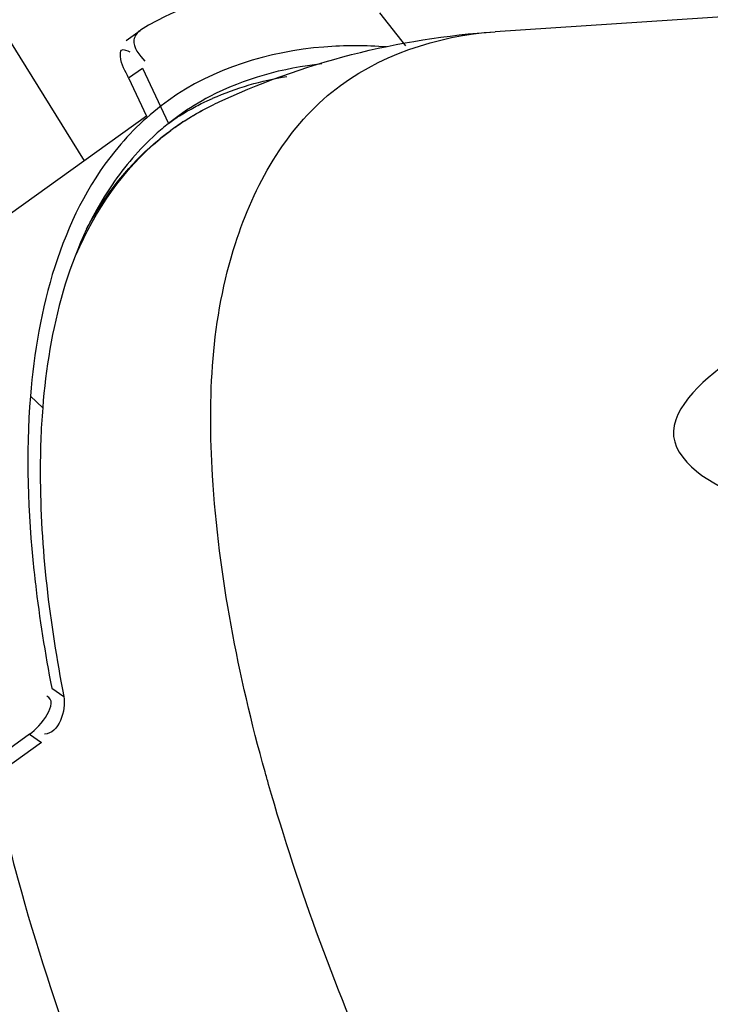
# Paper-space layout 'Sheet' of a CAD drawing. Header units: inches. Extents: x 0.2 to 10.8, y 0.2 to 8.3.
# Tile 37 of 256: x 1.395 to 1.544, y 2.306 to 2.519. Entities that reach past the tile are written whole.
import ezdxf

# ---------------------------------------------------------------- set-up
doc = ezdxf.new("R2010")
doc.units = ezdxf.units.IN
doc.header["$MEASUREMENT"] = 0
doc.layers.get('0').update_dxf_attribs({"lineweight": 5})

psp = doc.layouts.new('Sheet')

# ---------------------------------------------------------------- linework, layer by layer
at = {"color": 0, "linetype": 'ByBlock', "lineweight": -3}
for p, q in [((1.318938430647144, 2.632744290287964), (1.408786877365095, 2.488337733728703)), ((1.586744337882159, 2.522109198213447), (1.49772588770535, 2.516264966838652)), ((1.478389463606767, 2.513213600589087), (1.472788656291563, 2.520338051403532)), ((1.417884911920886, 2.514400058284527), (1.420867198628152, 2.516539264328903)), ((1.42097078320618, 2.516608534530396), (1.420867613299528, 2.516538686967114)), ((1.41840126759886, 2.506266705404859), (1.421383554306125, 2.508405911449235)), ((1.421383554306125, 2.508405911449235), (1.427010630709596, 2.496394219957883)), ((1.41840126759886, 2.506266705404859), (1.422269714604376, 2.498009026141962)), ((1.422269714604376, 2.498009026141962), (1.376317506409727, 2.465047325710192)), ((1.427010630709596, 2.496394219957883), (1.429348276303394, 2.498162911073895)), ((1.399797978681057, 2.434867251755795), (1.3971382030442, 2.437414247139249)), ((1.401767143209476, 2.374191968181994), (1.404364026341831, 2.372401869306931)), ((1.396954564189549, 2.364218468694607), (1.319415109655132, 2.30859911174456)), ((1.396954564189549, 2.364218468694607), (1.399550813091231, 2.362428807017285)), ((1.399550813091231, 2.362428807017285), (1.322011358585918, 2.306809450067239))]:
    psp.add_line(p, q, dxfattribs=at)
for centre, radius, start, end in [((1.462815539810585, 2.451471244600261), 0.05744778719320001, 117.8226643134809, 125.6318819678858), ((1.461293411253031, 2.449480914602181), 0.05659966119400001, 125.1067485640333, 126.6446455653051), ((1.461325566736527, 2.449434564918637), 0.05665607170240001, 123.3704245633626, 125.1063945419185), ((1.462094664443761, 2.447839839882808), 0.05842564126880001, 125.9295898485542, 126.6579514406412), ((1.665725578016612, 2.427999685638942), 0.2693069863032, 186.4644108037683, 186.630956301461)]:
    psp.add_arc(centre, radius, start, end, dxfattribs=at)
for points, knots in [([(1.464178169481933, 2.52663782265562), (1.460118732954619, 2.526807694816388), (1.445233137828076, 2.526625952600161), (1.430177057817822, 2.522337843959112), (1.42097078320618, 2.516608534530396)], [0, 0, 0, 0, 0.2725659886, 1, 1, 1, 1]), ([(1.420865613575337, 2.516541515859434), (1.420185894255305, 2.516097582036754), (1.418571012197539, 2.513574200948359), (1.420787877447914, 2.511202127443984), (1.421935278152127, 2.509919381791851)], [0, 0, 0, 0, 0.3205229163, 1, 1, 1, 1]), ([(1.447916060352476, 2.356112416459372), (1.442108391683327, 2.377013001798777), (1.434604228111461, 2.415045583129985), (1.436814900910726, 2.46729178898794), (1.45877101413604, 2.506718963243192), (1.485194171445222, 2.515441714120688), (1.497726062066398, 2.516264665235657)], [0, 0, 0, 0, 0.338764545, 0.6014596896, 0.8038718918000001, 1, 1, 1, 1]), ([(1.41840126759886, 2.506266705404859), (1.417690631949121, 2.507783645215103), (1.416569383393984, 2.509323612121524), (1.416623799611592, 2.512866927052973), (1.418119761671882, 2.512190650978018), (1.418640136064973, 2.511895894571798)], [0, 0, 0, 0, 0.6155275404, 0.7802459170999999, 1, 1, 1, 1]), ([(1.474217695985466, 2.512975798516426), (1.469709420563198, 2.513279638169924), (1.453366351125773, 2.513425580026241), (1.436651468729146, 2.508324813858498), (1.427016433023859, 2.501413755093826)], [0, 0, 0, 0, 0.2759247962, 1, 1, 1, 1]), ([(1.435239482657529, 2.501250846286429), (1.435455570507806, 2.501353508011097), (1.435889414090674, 2.501556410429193), (1.436325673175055, 2.501754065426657), (1.436544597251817, 2.501851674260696)], [0, 0, 0, 0, 0.4995164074, 1, 1, 1, 1]), ([(1.427016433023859, 2.501413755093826), (1.422676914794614, 2.498301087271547), (1.405074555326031, 2.481442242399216), (1.398626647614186, 2.45603009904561), (1.3971382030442, 2.437414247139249)], [0, 0, 0, 0, 0.222372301, 1, 1, 1, 1]), ([(1.429393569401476, 2.498052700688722), (1.430333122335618, 2.498639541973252), (1.432252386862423, 2.499762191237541), (1.434232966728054, 2.500772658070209), (1.435239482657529, 2.501250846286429)], [0, 0, 0, 0, 0.4985220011, 1, 1, 1, 1]), ([(1.43016190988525, 2.496749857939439), (1.43125382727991, 2.497469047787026), (1.43349509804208, 2.498836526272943), (1.435824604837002, 2.500047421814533), (1.437011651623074, 2.500614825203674)], [0, 0, 0, 0, 0.4984370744, 1, 1, 1, 1]), ([(1.430225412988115, 2.496808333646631), (1.431309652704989, 2.497514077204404), (1.433531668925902, 2.498857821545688), (1.435836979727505, 2.500052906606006), (1.437010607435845, 2.500614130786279)], [0, 0, 0, 0, 0.4986092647, 1, 1, 1, 1]), ([(1.429347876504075, 2.498163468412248), (1.428951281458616, 2.497878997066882), (1.428165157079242, 2.497299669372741), (1.427394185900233, 2.496700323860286), (1.427012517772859, 2.496395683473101)], [0, 0, 0, 0, 0.4998611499, 1, 1, 1, 1]), ([(1.427391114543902, 2.496742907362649), (1.427720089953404, 2.496968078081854), (1.428383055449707, 2.497411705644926), (1.429055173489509, 2.497841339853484), (1.429393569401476, 2.498052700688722)], [0, 0, 0, 0, 0.4997968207, 1, 1, 1, 1]), ([(1.427012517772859, 2.496395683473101), (1.426545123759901, 2.496022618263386), (1.425620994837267, 2.495260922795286), (1.424721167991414, 2.494470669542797), (1.424277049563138, 2.494068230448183)], [0, 0, 0, 0, 0.499454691, 1, 1, 1, 1]), ([(1.427811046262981, 2.495149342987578), (1.428206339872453, 2.495435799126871), (1.429004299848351, 2.495998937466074), (1.429816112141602, 2.496541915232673), (1.430225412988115, 2.496808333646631)], [0, 0, 0, 0, 0.4998994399, 1, 1, 1, 1]), ([(1.424277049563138, 2.494068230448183), (1.420713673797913, 2.490839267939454), (1.40646612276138, 2.474203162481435), (1.40114184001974, 2.451674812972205), (1.399797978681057, 2.434867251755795)], [0, 0, 0, 0, 0.2219078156, 1, 1, 1, 1]), ([(1.42490815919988, 2.492903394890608), (1.425284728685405, 2.493214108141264), (1.426045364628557, 2.493825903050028), (1.426821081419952, 2.494418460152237), (1.427212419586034, 2.494709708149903)], [0, 0, 0, 0, 0.5001975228, 1, 1, 1, 1]), ([(1.425242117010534, 2.493114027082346), (1.425612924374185, 2.493420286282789), (1.426361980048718, 2.494023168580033), (1.427126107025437, 2.494606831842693), (1.427511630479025, 2.494893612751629)], [0, 0, 0, 0, 0.5002278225, 1, 1, 1, 1]), ([(1.409317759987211, 2.47360431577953), (1.409660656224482, 2.474240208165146), (1.410361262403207, 2.475495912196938), (1.41109872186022, 2.476730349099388), (1.411474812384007, 2.477338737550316)], [0, 0, 0, 0, 0.5025051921, 1, 1, 1, 1]), ([(1.549839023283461, 2.445845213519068), (1.543687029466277, 2.441945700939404), (1.527659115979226, 2.428017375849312), (1.546343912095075, 2.416920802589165), (1.553375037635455, 2.415340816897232)], [0, 0, 0, 0, 0.502667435, 1, 1, 1, 1]), ([(1.399797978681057, 2.434867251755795), (1.399420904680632, 2.430151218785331), (1.398702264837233, 2.409226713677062), (1.401291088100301, 2.388290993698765), (1.404364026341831, 2.372401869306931)], [0, 0, 0, 0, 0.2262092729, 1, 1, 1, 1]), ([(1.397917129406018, 2.39962997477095), (1.397951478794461, 2.399305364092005), (1.398021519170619, 2.39865506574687), (1.398093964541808, 2.398005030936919), (1.398130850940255, 2.397679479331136)], [0, 0, 0, 0, 0.4990737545, 1, 1, 1, 1]), ([(1.389067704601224, 2.355018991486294), (1.390830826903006, 2.346644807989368), (1.399858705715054, 2.310335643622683), (1.413388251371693, 2.275248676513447), (1.425346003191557, 2.249011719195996)], [0, 0, 0, 0, 0.2288714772, 1, 1, 1, 1]), ([(1.448686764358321, 2.353374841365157), (1.448556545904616, 2.353831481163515), (1.44829809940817, 2.354743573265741), (1.44804273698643, 2.355656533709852), (1.447916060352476, 2.356112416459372)], [0, 0, 0, 0, 0.5008905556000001, 1, 1, 1, 1])]:
    psp.add_open_spline(points, degree=3, knots=knots, dxfattribs=at)
for points in [[(1.437042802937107, 2.500630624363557), (1.45589784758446, 2.509619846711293), (1.476882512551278, 2.514896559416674), (1.49772588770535, 2.516264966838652)], [(1.43604810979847, 2.50230181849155), (1.443474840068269, 2.506214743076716), (1.451871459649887, 2.508491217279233), (1.460220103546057, 2.509367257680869)], [(1.436578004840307, 2.501866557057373), (1.44167699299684, 2.50413624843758), (1.447130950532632, 2.505692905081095), (1.452636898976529, 2.506607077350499)], [(1.407046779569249, 2.468046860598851), (1.411120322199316, 2.477534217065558), (1.417281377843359, 2.486539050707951), (1.425242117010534, 2.493114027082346)], [(1.411474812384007, 2.477338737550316), (1.415078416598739, 2.483168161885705), (1.419621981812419, 2.488541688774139), (1.42490815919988, 2.492903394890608)], [(1.3971382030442, 2.437414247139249), (1.396134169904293, 2.424856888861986), (1.396591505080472, 2.412157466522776), (1.397917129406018, 2.39962997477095)], [(1.398220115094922, 2.396901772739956), (1.3991048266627, 2.389291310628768), (1.40031092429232, 2.381714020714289), (1.401767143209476, 2.374191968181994)], [(1.396954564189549, 2.364218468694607), (1.399403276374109, 2.365974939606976), (1.403464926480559, 2.371187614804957), (1.400722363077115, 2.372436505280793)], [(1.404364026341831, 2.372401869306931), (1.404942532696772, 2.369410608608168), (1.403256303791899, 2.364294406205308), (1.400209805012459, 2.364260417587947)], [(1.473295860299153, 2.286033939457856), (1.463687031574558, 2.307916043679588), (1.455240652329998, 2.330392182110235), (1.448686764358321, 2.353374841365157)]]:
    psp.add_open_spline(points, degree=3, dxfattribs=at)

doc.saveas('drawing.dxf')
